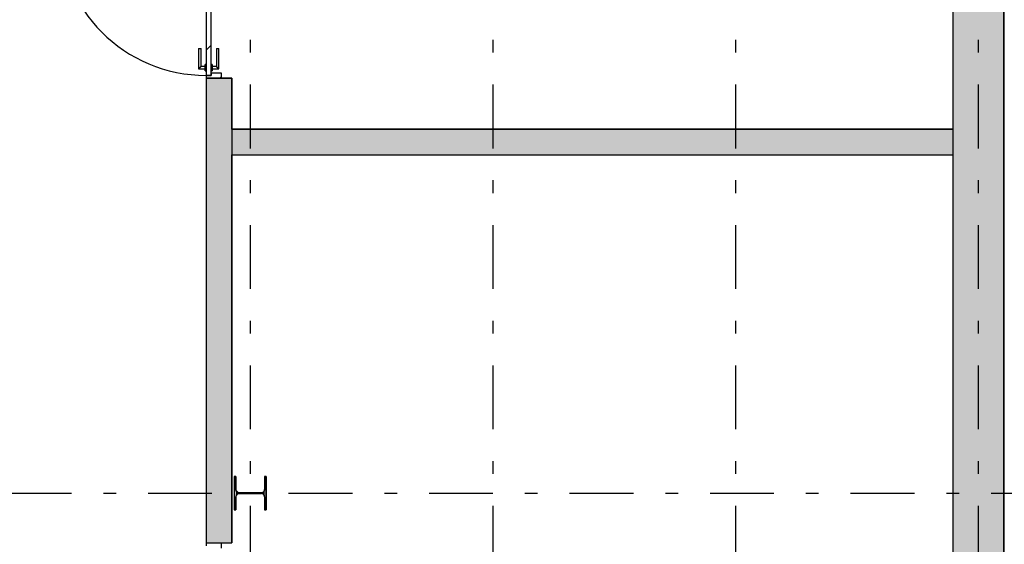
# Model space of a CAD drawing. Extents: x 2 to 87, y -108 to 11.
# Tile 180 of 256: x 14 to 22, y -34 to -30. Entities that reach past the tile are written whole.
import ezdxf

# ---------------------------------------------------------------- set-up
doc = ezdxf.new("R2010")
doc.units = 0
doc.header["$MEASUREMENT"] = 0
doc.linetypes.add('DASHDOT', pattern=[1, 0.5, -0.25, 0, -0.25])
for name, color, linetype in [('16', 7, 'CONTINUOUS'), ('2', 7, 'CONTINUOUS'), ('25', 7, 'CONTINUOUS'), ('30', 7, 'CONTINUOUS'), ('5', 7, 'CONTINUOUS'), ('6', 7, 'CONTINUOUS'), ('7', 7, 'CONTINUOUS'), ('8', 7, 'CONTINUOUS')]:
    doc.layers.add(name, color=color, linetype=linetype)

# ---------------------------------------------------------------- blocks, each defined once
blk = doc.blocks.new('*N193')
at = {"layer": '7', "color": 62, "linetype": 'Continuous'}
for p, q in [((-0.1125, 0.13), (-0.125, 0.13)), ((-0.125, 0.13), (-0.125, -0.13)), ((-0.1125, 0.13), (-0.1125, 0.0277)), ((0.125, 0.13), (0.1125, 0.13)), ((0.1125, 0.13), (0.1125, 0.0277)), ((0.125, 0.13), (0.125, -0.13)), ((-0.1093, 0.0157), (-0.1125, 0.0277)), ((-0.1005, 0.007), (-0.1093, 0.0157)), ((-0.0885, 0.0037), (-0.1005, 0.007)), ((0.0885, 0.0037), (-0.0885, 0.0037)), ((0.1005, 0.007), (0.0885, 0.0037)), ((0.1093, 0.0157), (0.1005, 0.007)), ((0.1125, 0.0277), (0.1093, 0.0157)), ((-0.1093, -0.0158), (-0.1125, -0.0278)), ((-0.1125, -0.0278), (-0.1125, -0.13)), ((-0.1005, -0.007), (-0.1093, -0.0158)), ((-0.0885, -0.0038), (-0.1005, -0.007)), ((0.0885, -0.0038), (-0.0885, -0.0038)), ((0.1005, -0.007), (0.0885, -0.0038)), ((0.1093, -0.0158), (0.1005, -0.007)), ((0.1125, -0.0278), (0.1093, -0.0158)), ((0.1125, -0.0278), (0.1125, -0.13)), ((-0.1125, -0.13), (-0.125, -0.13)), ((0.125, -0.13), (0.1125, -0.13))]:
    blk.add_line(p, q, dxfattribs=at)
for points in [[(-0.1125, 0.13), (-0.125, 0.13), (-0.125, -0.13)], [(-0.1125, 0.13), (-0.1125, -0.13), (-0.125, -0.13)], [(-0.125, 0.13), (-0.125, 0.13), (-0.125, -0.13)], [(-0.1125, 0.13), (-0.1125, 0.13), (-0.1125, 0.0277)], [(0.125, 0.13), (0.1125, 0.13), (0.1125, -0.13)], [(0.125, 0.13), (0.125, -0.13), (0.1125, -0.13)], [(0.1125, 0.13), (0.1125, 0.13), (0.1125, 0.0277)], [(0.125, 0.13), (0.125, 0.13), (0.125, -0.13)], [(-0.1093, 0.0157), (-0.1125, 0.0277), (-0.1125, -0.0278)], [(-0.1093, 0.0157), (-0.1093, -0.0158), (-0.1125, -0.0278)], [(-0.1005, 0.007), (-0.1093, 0.0157), (-0.1093, -0.0158)], [(-0.1005, 0.007), (-0.1005, -0.007), (-0.1093, -0.0158)], [(-0.0885, 0.0037), (-0.1005, 0.007), (-0.1005, -0.007)], [(-0.0885, 0.0037), (-0.0885, -0.0038), (-0.1005, -0.007)], [(0.0885, 0.0037), (-0.0885, 0.0037), (-0.0885, -0.0038)], [(0.0885, 0.0037), (0.0885, -0.0038), (-0.0885, -0.0038)], [(0.1005, 0.007), (0.0885, 0.0037), (0.0885, -0.0038)], [(0.1005, 0.007), (0.1005, -0.007), (0.0885, -0.0038)], [(0.1093, 0.0157), (0.1005, 0.007), (0.1005, -0.007)], [(0.1093, 0.0157), (0.1093, -0.0158), (0.1005, -0.007)], [(0.1125, 0.0277), (0.1093, 0.0157), (0.1093, -0.0158)], [(0.1125, 0.0277), (0.1125, -0.0278), (0.1093, -0.0158)], [(-0.1125, -0.0278), (-0.1125, -0.0278), (-0.1125, -0.13)], [(0.1125, -0.0278), (0.1125, -0.0278), (0.1125, -0.13)]]:
    blk.add_solid(points, dxfattribs=at)

msp = doc.modelspace()

# ---------------------------------------------------------------- linework, layer by layer
at = {"layer": '16', "color": 62, "linetype": 'Continuous'}
msp.add_arc((15.6821, -29.1795), 1.156, 180, 270, dxfattribs=at)
at = {"layer": '2', "color": 62, "linetype": 'Continuous'}
for p, q in [((21.9276, -38.2075), (21.9276, -21.1835)), ((21.5276, -22.1075), (21.5276, -38.2075))]:
    msp.add_line(p, q, dxfattribs=at)
at = {"layer": '25', "color": 62, "linetype": 'Continuous'}
for p, q in [((21.5276, -29.5815), (21.5276, -38.2075)), ((21.9276, -29.5815), (21.9276, -38.2075)), ((15.6821, -30.3575), (15.8821, -30.3575)), ((15.6821, -30.3575), (15.6821, -30.4157)), ((15.8821, -30.3575), (15.8821, -30.4157)), ((15.6821, -30.4157), (15.6821, -33.9972)), ((15.8821, -30.4157), (15.8821, -33.9972)), ((15.8821, -30.7575), (21.5276, -30.7575)), ((15.8821, -30.7575), (15.8821, -30.9575)), ((21.5276, -30.7575), (21.5276, -30.9575)), ((15.8821, -30.9575), (21.5276, -30.9575)), ((15.6821, -33.9972), (15.8821, -33.9972))]:
    msp.add_line(p, q, dxfattribs=at)
for points in [[(21.5276, -29.5815), (21.5276, -38.2075), (21.9276, -38.2075)], [(21.5276, -29.5815), (21.9276, -29.5815), (21.9276, -38.2075)], [(15.6821, -30.3575), (15.6821, -30.3575), (15.8821, -30.3575)], [(15.6821, -30.3575), (15.6821, -30.4157), (15.8821, -30.4157)], [(15.6821, -30.3575), (15.8821, -30.3575), (15.8821, -30.4157)], [(15.6821, -30.4157), (15.6821, -33.9972), (15.8821, -33.9972)], [(15.6821, -30.4157), (15.8821, -30.4157), (15.8821, -33.9972)], [(15.8821, -30.7575), (15.8821, -30.7575), (21.5276, -30.7575)], [(15.8821, -30.7575), (15.8821, -30.9575), (21.5276, -30.9575)], [(15.8821, -30.7575), (21.5276, -30.7575), (21.5276, -30.9575)], [(15.8821, -30.9575), (15.8821, -30.9575), (21.5276, -30.9575)], [(15.6821, -33.9972), (15.6821, -33.9972), (15.8821, -33.9972)]]:
    msp.add_solid(points, dxfattribs=at)
at = {"layer": '30', "color": 62, "linetype": 'Continuous'}
for p, q in [((15.7221, -30.3355), (15.6821, -30.3355)), ((15.6821, -30.3355), (15.6821, -30.3575)), ((15.8021, -30.3175), (15.7221, -30.3175)), ((15.7221, -30.3175), (15.7221, -30.3355)), ((15.8021, -30.3575), (15.8021, -30.3175)), ((15.6821, -33.9972), (15.6821, -34.0192)), ((15.8021, -34.0372), (15.8021, -33.9972))]:
    msp.add_line(p, q, dxfattribs=at)
at = {"layer": '5', "color": 7, "linetype": 'DASHDOT'}
for p, q in [((16.0276, -7.3075), (16.0276, -96.5075)), ((17.9276, -7.3075), (17.9276, -96.5075)), ((19.8276, -7.3075), (19.8276, -96.5075)), ((21.7276, -7.3075), (21.7276, -96.5075)), ((7.5276, -33.6075), (52.6276, -33.6075))]:
    msp.add_line(p, q, dxfattribs=at)
at = {"layer": '6', "color": 62, "linetype": 'Continuous'}
for p, q in [((15.6821, -30.3575), (15.6821, -33.9972)), ((15.8821, -30.3575), (15.6821, -30.3575)), ((15.8821, -30.7575), (15.8821, -30.3575)), ((21.5276, -30.7575), (15.8821, -30.7575)), ((15.8821, -30.9575), (21.5276, -30.9575)), ((15.8821, -33.9972), (15.8821, -30.9575)), ((15.6821, -33.9972), (15.8821, -33.9972))]:
    msp.add_line(p, q, dxfattribs=at)
at = {"layer": '7', "color": 62, "linetype": 'Continuous'}
for p, q in [((15.9151, -33.4775), (15.9026, -33.4775)), ((15.9026, -33.4775), (15.9026, -33.7375)), ((15.9151, -33.5798), (15.9151, -33.4775)), ((16.1526, -33.4775), (16.1401, -33.4775)), ((16.1401, -33.4775), (16.1401, -33.5798)), ((16.1526, -33.7375), (16.1526, -33.4775)), ((16.1161, -33.6038), (15.9391, -33.6038)), ((15.9391, -33.6113), (16.1161, -33.6113)), ((15.9151, -33.7375), (15.9151, -33.6353)), ((16.1401, -33.6353), (16.1401, -33.7375)), ((15.9026, -33.7375), (15.9151, -33.7375)), ((16.1401, -33.7375), (16.1526, -33.7375))]:
    msp.add_line(p, q, dxfattribs=at)
for centre, start, end in [((15.9391, -33.5798), 180, 270), ((15.9391, -33.6353), 90, 180), ((16.1161, -33.5798), 270, 360), ((16.1161, -33.6353), 360, 90)]:
    msp.add_arc(centre, 0.024, start, end, dxfattribs=at)
at = {"layer": '8', "color": 62, "linetype": 'Continuous'}
for p, q in [((15.6821, -29.1795), (15.6821, -30.3355)), ((15.7221, -30.3355), (15.7221, -29.1795)), ((15.6221, -30.1255), (15.6221, -30.2855)), ((15.6221, -30.1255), (15.6421, -30.1255)), ((15.6421, -30.2655), (15.6421, -30.1255)), ((15.6821, -30.1385), (15.7221, -30.0985)), ((15.7621, -30.1255), (15.7621, -30.2655)), ((15.7621, -30.1255), (15.7821, -30.1255)), ((15.7821, -30.2855), (15.7821, -30.1255)), ((15.6221, -30.2855), (15.6741, -30.2855)), ((15.6741, -30.2655), (15.6421, -30.2655)), ((15.6821, -30.2505), (15.6741, -30.2505)), ((15.6741, -30.3005), (15.6741, -30.2505)), ((15.7301, -30.2505), (15.7221, -30.2505)), ((15.7301, -30.2505), (15.7301, -30.3005)), ((15.7621, -30.2655), (15.7301, -30.2655)), ((15.7301, -30.2855), (15.7821, -30.2855)), ((15.6741, -30.3005), (15.6821, -30.3005)), ((15.6821, -30.3355), (15.7221, -30.3355)), ((15.7221, -30.3005), (15.7301, -30.3005)), ((15.7884, -30.3575), (15.8021, -30.3438))]:
    msp.add_line(p, q, dxfattribs=at)
for points in [[(15.6421, -30.2655), (15.642, -30.2655), (15.642, -30.2656), (15.642, -30.2656), (15.642, -30.2656), (15.642, -30.2656), (15.642, -30.2656), (15.642, -30.2656), (15.642, -30.2656), (15.642, -30.2656), (15.642, -30.2656), (15.642, -30.2656), (15.642, -30.2656), (15.642, -30.2656), (15.642, -30.2656), (15.642, -30.2656), (15.642, -30.2656), (15.642, -30.2656), (15.642, -30.2656), (15.642, -30.2656), (15.642, -30.2656), (15.642, -30.2656), (15.642, -30.2656), (15.642, -30.2656), (15.642, -30.2656), (15.642, -30.2656), (15.642, -30.2656), (15.642, -30.2656), (15.642, -30.2656), (15.6419, -30.2657), (15.6419, -30.2657), (15.6419, -30.2657), (15.6419, -30.2657), (15.6419, -30.2657), (15.6419, -30.2657), (15.6419, -30.2657), (15.6419, -30.2657), (15.6419, -30.2657), (15.6419, -30.2657), (15.6419, -30.2657), (15.6419, -30.2657), (15.6419, -30.2657), (15.6419, -30.2657), (15.6419, -30.2657), (15.6419, -30.2657), (15.6419, -30.2657), (15.6419, -30.2657), (15.6418, -30.2657), (15.6418, -30.2658), (15.6418, -30.2658), (15.6418, -30.2658), (15.6418, -30.2658), (15.6418, -30.2658), (15.6418, -30.2658), (15.6418, -30.2658), (15.6418, -30.2658), (15.6418, -30.2658), (15.6418, -30.2658), (15.6418, -30.2658), (15.6418, -30.2658), (15.6418, -30.2658), (15.6418, -30.2658), (15.6418, -30.2658), (15.6417, -30.2659), (15.6416, -30.266), (15.6416, -30.266), (15.6416, -30.266), (15.6416, -30.266), (15.6416, -30.266), (15.6416, -30.266), (15.6416, -30.266), (15.6416, -30.266), (15.6416, -30.266), (15.6416, -30.266), (15.6416, -30.266), (15.6415, -30.266), (15.6415, -30.2661), (15.6415, -30.2661), (15.6415, -30.2661), (15.6415, -30.2661), (15.6415, -30.2661), (15.6415, -30.2661), (15.6415, -30.2661), (15.6415, -30.2661), (15.6415, -30.2661), (15.6415, -30.2661), (15.6414, -30.2662), (15.6414, -30.2662), (15.6414, -30.2662), (15.6414, -30.2662), (15.6414, -30.2662), (15.6414, -30.2662), (15.6414, -30.2662), (15.6414, -30.2662), (15.6414, -30.2662), (15.6414, -30.2662), (15.6413, -30.2663), (15.6413, -30.2663), (15.6413, -30.2663), (15.6413, -30.2663), (15.6413, -30.2663), (15.6413, -30.2663), (15.6413, -30.2663), (15.6413, -30.2663), (15.6413, -30.2663), (15.6413, -30.2663), (15.6412, -30.2664), (15.6412, -30.2664), (15.6412, -30.2664), (15.6412, -30.2664), (15.6412, -30.2664), (15.6412, -30.2664), (15.6412, -30.2664), (15.6412, -30.2664), (15.6411, -30.2664), (15.6411, -30.2665), (15.6411, -30.2665), (15.6411, -30.2665), (15.6411, -30.2665), (15.6411, -30.2665), (15.6411, -30.2665), (15.6411, -30.2665), (15.6411, -30.2665), (15.641, -30.2666), (15.641, -30.2666), (15.641, -30.2666), (15.641, -30.2666), (15.641, -30.2666), (15.641, -30.2666), (15.641, -30.2666), (15.641, -30.2666), (15.6409, -30.2667), (15.6409, -30.2667), (15.6409, -30.2667), (15.6409, -30.2667), (15.6409, -30.2667), (15.6409, -30.2667), (15.6409, -30.2667), (15.6409, -30.2667), (15.6408, -30.2668), (15.6408, -30.2668), (15.6408, -30.2668), (15.6408, -30.2668), (15.6408, -30.2668), (15.6408, -30.2668), (15.6408, -30.2668), (15.6407, -30.2669), (15.6407, -30.2669), (15.6407, -30.2669), (15.6407, -30.2669), (15.6407, -30.2669), (15.6407, -30.2669), (15.6407, -30.2669), (15.6406, -30.267), (15.6405, -30.2671), (15.6405, -30.2671), (15.6405, -30.2671), (15.6405, -30.2671), (15.6405, -30.2671), (15.6405, -30.2671), (15.6405, -30.2671), (15.6404, -30.2672), (15.6404, -30.2672), (15.6404, -30.2672), (15.6404, -30.2672), (15.6404, -30.2672), (15.6404, -30.2672), (15.6404, -30.2672), (15.6403, -30.2673), (15.6403, -30.2673), (15.6403, -30.2673), (15.6403, -30.2673), (15.6403, -30.2673), (15.6403, -30.2673), (15.6402, -30.2674), (15.6402, -30.2674), (15.6402, -30.2674), (15.6402, -30.2674), (15.6402, -30.2674), (15.6402, -30.2674), (15.6401, -30.2675), (15.6401, -30.2675), (15.6401, -30.2675), (15.6401, -30.2675), (15.6401, -30.2675), (15.6401, -30.2675), (15.64, -30.2676), (15.64, -30.2676), (15.64, -30.2676), (15.64, -30.2676), (15.64, -30.2676), (15.64, -30.2676), (15.6399, -30.2677), (15.6399, -30.2677), (15.6399, -30.2677), (15.6399, -30.2677), (15.6399, -30.2677), (15.6399, -30.2677), (15.6398, -30.2678), (15.6398, -30.2678), (15.6398, -30.2678), (15.6398, -30.2678), (15.6398, -30.2678), (15.6398, -30.2678), (15.6397, -30.2679), (15.6397, -30.2679), (15.6397, -30.2679), (15.6397, -30.2679), (15.6397, -30.2679), (15.6396, -30.2679), (15.6396, -30.268), (15.6396, -30.268), (15.6396, -30.268), (15.6396, -30.268), (15.6396, -30.268), (15.6395, -30.2681), (15.6395, -30.2681), (15.6395, -30.2681), (15.6395, -30.2681), (15.6395, -30.2681), (15.6394, -30.2681), (15.6394, -30.2682), (15.6394, -30.2682), (15.6394, -30.2682), (15.6394, -30.2682), (15.6394, -30.2682), (15.6393, -30.2683), (15.6393, -30.2683), (15.6393, -30.2683), (15.6393, -30.2683), (15.6393, -30.2683), (15.6392, -30.2684), (15.6392, -30.2684), (15.6392, -30.2684), (15.6392, -30.2684), (15.6392, -30.2684), (15.6391, -30.2685), (15.6391, -30.2685), (15.6391, -30.2685), (15.6391, -30.2685), (15.6391, -30.2685), (15.639, -30.2686), (15.639, -30.2686), (15.639, -30.2686), (15.639, -30.2686), (15.639, -30.2686), (15.639, -30.2686), (15.6389, -30.2687), (15.6388, -30.2688), (15.6388, -30.2688), (15.6388, -30.2688), (15.6388, -30.2688), (15.6387, -30.2689), (15.6387, -30.2689), (15.6387, -30.2689), (15.6387, -30.2689), (15.6387, -30.2689), (15.6386, -30.269), (15.6386, -30.269), (15.6386, -30.269), (15.6386, -30.269), (15.6386, -30.269), (15.6385, -30.2691), (15.6385, -30.2691), (15.6385, -30.2691), (15.6385, -30.2691), (15.6385, -30.2691), (15.6384, -30.2692), (15.6384, -30.2692), (15.6384, -30.2692), (15.6384, -30.2692), (15.6384, -30.2692), (15.6383, -30.2693), (15.6383, -30.2693), (15.6383, -30.2693), (15.6383, -30.2693), (15.6382, -30.2694), (15.6382, -30.2694), (15.6382, -30.2694), (15.6382, -30.2694), (15.6382, -30.2694), (15.6381, -30.2695), (15.6381, -30.2695), (15.6381, -30.2695), (15.6381, -30.2695), (15.638, -30.2695), (15.638, -30.2696), (15.638, -30.2696), (15.638, -30.2696), (15.638, -30.2696), (15.6379, -30.2697), (15.6379, -30.2697), (15.6379, -30.2697), (15.6379, -30.2697), (15.6378, -30.2697), (15.6378, -30.2698), (15.6378, -30.2698), (15.6378, -30.2698), (15.6378, -30.2698), (15.6377, -30.2699), (15.6377, -30.2699), (15.6377, -30.2699), (15.6377, -30.2699), (15.6376, -30.27), (15.6376, -30.27), (15.6376, -30.27), (15.6376, -30.27), (15.6376, -30.27), (15.6375, -30.2701), (15.6375, -30.2701), (15.6375, -30.2701), (15.6375, -30.2701), (15.6374, -30.2702), (15.6374, -30.2702), (15.6374, -30.2702), (15.6374, -30.2702), (15.6373, -30.2702), (15.6373, -30.2703), (15.6373, -30.2703), (15.6373, -30.2703), (15.6373, -30.2703), (15.6372, -30.2704), (15.6372, -30.2704), (15.6372, -30.2704), (15.6372, -30.2704), (15.6371, -30.2705), (15.6371, -30.2705), (15.6371, -30.2705), (15.6371, -30.2705), (15.637, -30.2706), (15.637, -30.2706), (15.637, -30.2706), (15.637, -30.2706), (15.6369, -30.2706), (15.6369, -30.2707), (15.6369, -30.2707), (15.6369, -30.2707), (15.6369, -30.2707), (15.6368, -30.2708), (15.6368, -30.2708), (15.6368, -30.2708), (15.6368, -30.2708), (15.6367, -30.2709), (15.6366, -30.271), (15.6366, -30.271), (15.6366, -30.271), (15.6366, -30.271), (15.6365, -30.2711), (15.6365, -30.2711), (15.6365, -30.2711), (15.6365, -30.2711), (15.6364, -30.2712), (15.6364, -30.2712), (15.6364, -30.2712), (15.6364, -30.2712), (15.6363, -30.2713), (15.6363, -30.2713), (15.6363, -30.2713), (15.6363, -30.2713), (15.6362, -30.2714), (15.6362, -30.2714), (15.6362, -30.2714), (15.6362, -30.2714), (15.6361, -30.2715), (15.6361, -30.2715), (15.6361, -30.2715), (15.6361, -30.2715), (15.636, -30.2716), (15.636, -30.2716), (15.636, -30.2716), (15.636, -30.2716), (15.6359, -30.2717), (15.6359, -30.2717), (15.6359, -30.2717), (15.6359, -30.2717), (15.6358, -30.2718), (15.6358, -30.2718), (15.6358, -30.2718), (15.6358, -30.2718), (15.6357, -30.2719), (15.6357, -30.2719), (15.6357, -30.2719), (15.6357, -30.2719), (15.6356, -30.272), (15.6356, -30.272), (15.6356, -30.272), (15.6356, -30.272), (15.6355, -30.2721), (15.6355, -30.2721), (15.6355, -30.2721), (15.6355, -30.2721), (15.6354, -30.2722), (15.6354, -30.2722), (15.6354, -30.2722), (15.6354, -30.2722), (15.6353, -30.2723), (15.6353, -30.2723), (15.6353, -30.2723), (15.6352, -30.2723), (15.6352, -30.2724), (15.6352, -30.2724), (15.6352, -30.2724), (15.6351, -30.2725), (15.6351, -30.2725), (15.6351, -30.2725), (15.6351, -30.2725), (15.635, -30.2726), (15.635, -30.2726), (15.635, -30.2726), (15.635, -30.2726), (15.6349, -30.2727), (15.6349, -30.2727), (15.6349, -30.2727), (15.6349, -30.2727), (15.6348, -30.2728), (15.6348, -30.2728), (15.6348, -30.2728), (15.6348, -30.2728), (15.6347, -30.2729), (15.6347, -30.2729), (15.6347, -30.2729), (15.6347, -30.2729), (15.6346, -30.273), (15.6346, -30.273), (15.6346, -30.273), (15.6345, -30.2731), (15.6345, -30.2731), (15.6345, -30.2731), (15.6345, -30.2731), (15.6344, -30.2732), (15.6344, -30.2732), (15.6344, -30.2732), (15.6344, -30.2732), (15.6343, -30.2733), (15.6343, -30.2733), (15.6343, -30.2733), (15.6343, -30.2733), (15.6342, -30.2734), (15.6342, -30.2734), (15.6342, -30.2734), (15.6341, -30.2735), (15.634, -30.2736), (15.634, -30.2736), (15.634, -30.2736), (15.634, -30.2736), (15.6339, -30.2737), (15.6339, -30.2737), (15.6339, -30.2737), (15.6339, -30.2737), (15.6338, -30.2738), (15.6338, -30.2738), (15.6338, -30.2738), (15.6337, -30.2739), (15.6337, -30.2739), (15.6337, -30.2739), (15.6337, -30.2739), (15.6336, -30.274), (15.6336, -30.274), (15.6336, -30.274), (15.6336, -30.274), (15.6335, -30.2741), (15.6335, -30.2741), (15.6335, -30.2741), (15.6334, -30.2742), (15.6334, -30.2742), (15.6334, -30.2742), (15.6334, -30.2742), (15.6333, -30.2743), (15.6333, -30.2743), (15.6333, -30.2743), (15.6333, -30.2743), (15.6332, -30.2744), (15.6332, -30.2744), (15.6332, -30.2744), (15.6331, -30.2745), (15.6331, -30.2745), (15.6331, -30.2745), (15.6331, -30.2745), (15.633, -30.2746), (15.633, -30.2746), (15.633, -30.2746), (15.633, -30.2746), (15.6329, -30.2747), (15.6329, -30.2747), (15.6329, -30.2747), (15.6328, -30.2747), (15.6328, -30.2748), (15.6328, -30.2748), (15.6328, -30.2748), (15.6327, -30.2749), (15.6327, -30.2749), (15.6327, -30.2749), (15.6327, -30.2749), (15.6326, -30.275), (15.6326, -30.275), (15.6326, -30.275), (15.6325, -30.275), (15.6325, -30.2751), (15.6325, -30.2751), (15.6325, -30.2751), (15.6324, -30.2752), (15.6324, -30.2752), (15.6324, -30.2752), (15.6324, -30.2752), (15.6323, -30.2753), (15.6323, -30.2753), (15.6323, -30.2753), (15.6322, -30.2753), (15.6322, -30.2754), (15.6322, -30.2754), (15.6322, -30.2754), (15.6321, -30.2755), (15.6321, -30.2755), (15.6321, -30.2755), (15.6321, -30.2755), (15.632, -30.2756), (15.632, -30.2756), (15.632, -30.2756), (15.632, -30.2756), (15.6319, -30.2757), (15.6319, -30.2757), (15.6319, -30.2757), (15.6318, -30.2758), (15.6318, -30.2758), (15.6318, -30.2758), (15.6318, -30.2758), (15.6317, -30.2759), (15.6317, -30.2759), (15.6317, -30.2759), (15.6317, -30.2759), (15.6316, -30.276), (15.6316, -30.276), (15.6316, -30.276), (15.6315, -30.2761), (15.6315, -30.2761), (15.6315, -30.2761), (15.6315, -30.2761), (15.6314, -30.2762), (15.6313, -30.2763), (15.6313, -30.2763), (15.6313, -30.2763), (15.6312, -30.2764), (15.6312, -30.2764), (15.6312, -30.2764), (15.6312, -30.2764), (15.6311, -30.2765), (15.6311, -30.2765), (15.6311, -30.2765), (15.6311, -30.2765), (15.631, -30.2766), (15.631, -30.2766), (15.631, -30.2766), (15.6309, -30.2767), (15.6309, -30.2767), (15.6309, -30.2767), (15.6309, -30.2767), (15.6308, -30.2768), (15.6308, -30.2768), (15.6308, -30.2768), (15.6308, -30.2768), (15.6307, -30.2769), (15.6307, -30.2769), (15.6307, -30.2769), (15.6306, -30.277), (15.6306, -30.277), (15.6306, -30.277), (15.6306, -30.277), (15.6305, -30.2771), (15.6305, -30.2771), (15.6305, -30.2771), (15.6305, -30.2771), (15.6304, -30.2772), (15.6304, -30.2772), (15.6304, -30.2772), (15.6303, -30.2773), (15.6303, -30.2773), (15.6303, -30.2773), (15.6303, -30.2773), (15.6302, -30.2774), (15.6302, -30.2774), (15.6302, -30.2774), (15.6302, -30.2774), (15.6301, -30.2775), (15.6301, -30.2775), (15.6301, -30.2775), (15.6301, -30.2775), (15.63, -30.2776), (15.63, -30.2776), (15.63, -30.2776), (15.6299, -30.2777), (15.6299, -30.2777), (15.6299, -30.2777), (15.6299, -30.2777), (15.6298, -30.2778), (15.6298, -30.2778), (15.6298, -30.2778), (15.6298, -30.2778), (15.6297, -30.2779), (15.6297, -30.2779), (15.6297, -30.2779), (15.6297, -30.2779), (15.6296, -30.278), (15.6296, -30.278), (15.6296, -30.278), (15.6295, -30.2781), (15.6295, -30.2781), (15.6295, -30.2781), (15.6295, -30.2781), (15.6294, -30.2782), (15.6294, -30.2782), (15.6294, -30.2782), (15.6294, -30.2782), (15.6293, -30.2783), (15.6293, -30.2783), (15.6293, -30.2783), (15.6293, -30.2783), (15.6292, -30.2784), (15.6292, -30.2784), (15.6292, -30.2784), (15.6292, -30.2784), (15.6291, -30.2785), (15.6291, -30.2785), (15.6291, -30.2785), (15.6291, -30.2785), (15.629, -30.2786), (15.629, -30.2786), (15.629, -30.2786), (15.6289, -30.2787), (15.6289, -30.2787), (15.6289, -30.2787), (15.6289, -30.2787), (15.6288, -30.2788), (15.6287, -30.2789), (15.6287, -30.2789), (15.6287, -30.2789), (15.6287, -30.2789), (15.6286, -30.279), (15.6286, -30.279), (15.6286, -30.279), (15.6286, -30.279), (15.6285, -30.2791), (15.6285, -30.2791), (15.6285, -30.2791), (15.6285, -30.2791), (15.6284, -30.2792), (15.6284, -30.2792), (15.6284, -30.2792), (15.6284, -30.2792), (15.6283, -30.2793), (15.6283, -30.2793), (15.6283, -30.2793), (15.6283, -30.2793), (15.6282, -30.2794), (15.6282, -30.2794), (15.6282, -30.2794), (15.6282, -30.2794), (15.6281, -30.2795), (15.6281, -30.2795), (15.6281, -30.2795), (15.6281, -30.2795), (15.628, -30.2796), (15.628, -30.2796), (15.628, -30.2796), (15.628, -30.2796), (15.6279, -30.2797), (15.6279, -30.2797), (15.6279, -30.2797), (15.6279, -30.2797), (15.6278, -30.2798), (15.6278, -30.2798), (15.6278, -30.2798), (15.6278, -30.2798), (15.6277, -30.2799), (15.6277, -30.2799), (15.6277, -30.2799), (15.6277, -30.2799), (15.6276, -30.28), (15.6276, -30.28), (15.6276, -30.28), (15.6276, -30.28), (15.6275, -30.2801), (15.6275, -30.2801), (15.6275, -30.2801), (15.6275, -30.2801), (15.6274, -30.2802), (15.6274, -30.2802), (15.6274, -30.2802), (15.6274, -30.2802), (15.6273, -30.2803), (15.6273, -30.2803), (15.6273, -30.2803), (15.6273, -30.2803), (15.6272, -30.2803), (15.6272, -30.2804), (15.6272, -30.2804), (15.6272, -30.2804), (15.6272, -30.2804), (15.6271, -30.2805), (15.6271, -30.2805), (15.6271, -30.2805), (15.6271, -30.2805), (15.627, -30.2806), (15.627, -30.2806), (15.627, -30.2806), (15.627, -30.2806), (15.6269, -30.2807), (15.6269, -30.2807), (15.6269, -30.2807), (15.6269, -30.2807), (15.6269, -30.2807), (15.6268, -30.2808), (15.6268, -30.2808), (15.6268, -30.2808), (15.6268, -30.2808), (15.6267, -30.2809), (15.6267, -30.2809), (15.6267, -30.2809), (15.6267, -30.2809), (15.6266, -30.281), (15.6266, -30.281), (15.6266, -30.281), (15.6266, -30.281), (15.6266, -30.281), (15.6265, -30.2811), (15.6265, -30.2811), (15.6265, -30.2811), (15.6265, -30.2811), (15.6264, -30.2812), (15.6264, -30.2812), (15.6264, -30.2812), (15.6264, -30.2812), (15.6264, -30.2813), (15.6263, -30.2813), (15.6263, -30.2813), (15.6263, -30.2813), (15.6263, -30.2813), (15.6262, -30.2814), (15.6262, -30.2814), (15.6262, -30.2814), (15.6262, -30.2814), (15.6262, -30.2814), (15.6261, -30.2815), (15.6261, -30.2815), (15.6261, -30.2815), (15.6261, -30.2815), (15.626, -30.2816), (15.626, -30.2816), (15.626, -30.2816), (15.626, -30.2816), (15.626, -30.2816), (15.6259, -30.2817), (15.6259, -30.2817), (15.6259, -30.2817), (15.6259, -30.2817), (15.6258, -30.2818), (15.6258, -30.2818), (15.6258, -30.2818), (15.6258, -30.2818), (15.6258, -30.2818), (15.6257, -30.2819), (15.6257, -30.2819), (15.6257, -30.2819), (15.6257, -30.2819), (15.6257, -30.2819), (15.6256, -30.282), (15.6256, -30.282), (15.6256, -30.282), (15.6256, -30.282), (15.6256, -30.282), (15.6255, -30.2821), (15.6255, -30.2821), (15.6255, -30.2821), (15.6255, -30.2821), (15.6254, -30.2821), (15.6254, -30.2822), (15.6254, -30.2822), (15.6254, -30.2822), (15.6254, -30.2822), (15.6253, -30.2823), (15.6253, -30.2823), (15.6253, -30.2823), (15.6253, -30.2823), (15.6253, -30.2823), (15.6252, -30.2824), (15.6252, -30.2824), (15.6252, -30.2824), (15.6252, -30.2824), (15.6252, -30.2824), (15.6251, -30.2824), (15.6251, -30.2825), (15.6251, -30.2825), (15.6251, -30.2825), (15.6251, -30.2825), (15.6251, -30.2825), (15.625, -30.2826), (15.625, -30.2826), (15.625, -30.2826), (15.625, -30.2826), (15.625, -30.2826), (15.6249, -30.2827), (15.6249, -30.2827), (15.6249, -30.2827), (15.6249, -30.2827), (15.6249, -30.2827), (15.6248, -30.2828), (15.6248, -30.2828), (15.6248, -30.2828), (15.6248, -30.2828), (15.6248, -30.2828), (15.6248, -30.2828), (15.6247, -30.2829), (15.6247, -30.2829), (15.6247, -30.2829), (15.6247, -30.2829), (15.6247, -30.2829), (15.6246, -30.283), (15.6246, -30.283), (15.6246, -30.283), (15.6246, -30.283), (15.6246, -30.283), (15.6246, -30.283), (15.6245, -30.2831), (15.6245, -30.2831), (15.6245, -30.2831), (15.6245, -30.2831), (15.6245, -30.2831), (15.6244, -30.2832), (15.6243, -30.2833), (15.6243, -30.2833), (15.6243, -30.2833), (15.6243, -30.2833), (15.6243, -30.2833), (15.6243, -30.2833), (15.6242, -30.2834), (15.6242, -30.2834), (15.6242, -30.2834), (15.6242, -30.2834), (15.6242, -30.2834), (15.6242, -30.2834), (15.6241, -30.2835), (15.6241, -30.2835), (15.6241, -30.2835), (15.6241, -30.2835), (15.6241, -30.2835), (15.6241, -30.2835), (15.624, -30.2836), (15.624, -30.2836), (15.624, -30.2836), (15.624, -30.2836), (15.624, -30.2836), (15.624, -30.2836), (15.6239, -30.2837), (15.6239, -30.2837), (15.6239, -30.2837), (15.6239, -30.2837), (15.6239, -30.2837), (15.6239, -30.2837), (15.6238, -30.2838), (15.6238, -30.2838), (15.6238, -30.2838), (15.6238, -30.2838), (15.6238, -30.2838), (15.6238, -30.2838), (15.6238, -30.2838), (15.6237, -30.2839), (15.6237, -30.2839), (15.6237, -30.2839), (15.6237, -30.2839), (15.6237, -30.2839), (15.6237, -30.2839), (15.6237, -30.2839), (15.6236, -30.284), (15.6236, -30.284), (15.6236, -30.284), (15.6236, -30.284), (15.6236, -30.284), (15.6236, -30.284), (15.6236, -30.284), (15.6235, -30.2841), (15.6235, -30.2841), (15.6235, -30.2841), (15.6235, -30.2841), (15.6235, -30.2841), (15.6235, -30.2841), (15.6235, -30.2841), (15.6234, -30.2842), (15.6234, -30.2842), (15.6234, -30.2842), (15.6234, -30.2842), (15.6234, -30.2842), (15.6234, -30.2842), (15.6234, -30.2842), (15.6233, -30.2843), (15.6233, -30.2843), (15.6233, -30.2843), (15.6233, -30.2843), (15.6233, -30.2843), (15.6233, -30.2843), (15.6233, -30.2843), (15.6233, -30.2843), (15.6232, -30.2844), (15.6232, -30.2844), (15.6232, -30.2844), (15.6232, -30.2844), (15.6232, -30.2844), (15.6232, -30.2844), (15.6232, -30.2844), (15.6232, -30.2844), (15.6231, -30.2845), (15.6231, -30.2845), (15.6231, -30.2845), (15.6231, -30.2845), (15.6231, -30.2845), (15.6231, -30.2845), (15.6231, -30.2845), (15.6231, -30.2845), (15.6231, -30.2845), (15.623, -30.2846), (15.623, -30.2846), (15.623, -30.2846), (15.623, -30.2846), (15.623, -30.2846), (15.623, -30.2846), (15.623, -30.2846), (15.623, -30.2846), (15.6229, -30.2847), (15.6228, -30.2848), (15.6228, -30.2848), (15.6228, -30.2848), (15.6228, -30.2848), (15.6228, -30.2848), (15.6228, -30.2848), (15.6228, -30.2848), (15.6228, -30.2848), (15.6228, -30.2848), (15.6228, -30.2848), (15.6227, -30.2849), (15.6227, -30.2849), (15.6227, -30.2849), (15.6227, -30.2849), (15.6227, -30.2849), (15.6227, -30.2849), (15.6227, -30.2849), (15.6227, -30.2849), (15.6227, -30.2849), (15.6227, -30.2849), (15.6226, -30.285), (15.6226, -30.285), (15.6226, -30.285), (15.6226, -30.285), (15.6226, -30.285), (15.6226, -30.285), (15.6226, -30.285), (15.6226, -30.285), (15.6226, -30.285), (15.6226, -30.285), (15.6226, -30.285), (15.6226, -30.285), (15.6225, -30.2851), (15.6225, -30.2851), (15.6225, -30.2851), (15.6225, -30.2851), (15.6225, -30.2851), (15.6225, -30.2851), (15.6225, -30.2851), (15.6225, -30.2851), (15.6225, -30.2851), (15.6225, -30.2851), (15.6225, -30.2851), (15.6225, -30.2851), (15.6225, -30.2851), (15.6224, -30.2852), (15.6224, -30.2852), (15.6224, -30.2852), (15.6224, -30.2852), (15.6224, -30.2852), (15.6224, -30.2852), (15.6224, -30.2852), (15.6224, -30.2852), (15.6224, -30.2852), (15.6224, -30.2852), (15.6224, -30.2852), (15.6224, -30.2852), (15.6224, -30.2852), (15.6224, -30.2852), (15.6224, -30.2852), (15.6223, -30.2853), (15.6223, -30.2853), (15.6223, -30.2853), (15.6223, -30.2853), (15.6223, -30.2853), (15.6223, -30.2853), (15.6223, -30.2853), (15.6223, -30.2853), (15.6223, -30.2853), (15.6223, -30.2853), (15.6223, -30.2853), (15.6223, -30.2853), (15.6223, -30.2853), (15.6223, -30.2853), (15.6223, -30.2853), (15.6223, -30.2853), (15.6223, -30.2853), (15.6223, -30.2853), (15.6223, -30.2853), (15.6222, -30.2854), (15.6221, -30.2855)], [(15.7821, -30.2855), (15.782, -30.2855), (15.782, -30.2854), (15.782, -30.2854), (15.782, -30.2854), (15.782, -30.2854), (15.782, -30.2854), (15.782, -30.2854), (15.782, -30.2854), (15.782, -30.2854), (15.782, -30.2854), (15.782, -30.2854), (15.782, -30.2854), (15.782, -30.2854), (15.782, -30.2854), (15.782, -30.2854), (15.782, -30.2854), (15.782, -30.2854), (15.782, -30.2854), (15.782, -30.2854), (15.782, -30.2854), (15.782, -30.2854), (15.782, -30.2854), (15.782, -30.2854), (15.782, -30.2854), (15.782, -30.2854), (15.782, -30.2854), (15.782, -30.2854), (15.782, -30.2854), (15.7819, -30.2853), (15.7819, -30.2853), (15.7819, -30.2853), (15.7819, -30.2853), (15.7819, -30.2853), (15.7819, -30.2853), (15.7819, -30.2853), (15.7819, -30.2853), (15.7819, -30.2853), (15.7819, -30.2853), (15.7819, -30.2853), (15.7819, -30.2853), (15.7819, -30.2853), (15.7819, -30.2853), (15.7819, -30.2853), (15.7819, -30.2853), (15.7819, -30.2853), (15.7819, -30.2853), (15.7819, -30.2853), (15.7818, -30.2852), (15.7818, -30.2852), (15.7818, -30.2852), (15.7818, -30.2852), (15.7818, -30.2852), (15.7818, -30.2852), (15.7818, -30.2852), (15.7818, -30.2852), (15.7818, -30.2852), (15.7818, -30.2852), (15.7818, -30.2852), (15.7818, -30.2852), (15.7818, -30.2852), (15.7818, -30.2852), (15.7818, -30.2852), (15.7817, -30.2851), (15.7816, -30.285), (15.7816, -30.285), (15.7816, -30.285), (15.7816, -30.285), (15.7816, -30.285), (15.7816, -30.285), (15.7816, -30.285), (15.7816, -30.285), (15.7816, -30.285), (15.7816, -30.285), (15.7816, -30.285), (15.7816, -30.285), (15.7815, -30.2849), (15.7815, -30.2849), (15.7815, -30.2849), (15.7815, -30.2849), (15.7815, -30.2849), (15.7815, -30.2849), (15.7815, -30.2849), (15.7815, -30.2849), (15.7815, -30.2849), (15.7815, -30.2849), (15.7814, -30.2848), (15.7814, -30.2848), (15.7814, -30.2848), (15.7814, -30.2848), (15.7814, -30.2848), (15.7814, -30.2848), (15.7814, -30.2848), (15.7814, -30.2848), (15.7814, -30.2848), (15.7814, -30.2848), (15.7813, -30.2847), (15.7813, -30.2847), (15.7813, -30.2847), (15.7813, -30.2847), (15.7813, -30.2847), (15.7813, -30.2847), (15.7813, -30.2847), (15.7813, -30.2847), (15.7813, -30.2847), (15.7813, -30.2847), (15.7812, -30.2846), (15.7812, -30.2846), (15.7812, -30.2846), (15.7812, -30.2846), (15.7812, -30.2846), (15.7812, -30.2846), (15.7812, -30.2846), (15.7812, -30.2846), (15.7811, -30.2845), (15.7811, -30.2845), (15.7811, -30.2845), (15.7811, -30.2845), (15.7811, -30.2845), (15.7811, -30.2845), (15.7811, -30.2845), (15.7811, -30.2845), (15.7811, -30.2845), (15.781, -30.2844), (15.781, -30.2844), (15.781, -30.2844), (15.781, -30.2844), (15.781, -30.2844), (15.781, -30.2844), (15.781, -30.2844), (15.781, -30.2844), (15.7809, -30.2843), (15.7809, -30.2843), (15.7809, -30.2843), (15.7809, -30.2843), (15.7809, -30.2843), (15.7809, -30.2843), (15.7809, -30.2843), (15.7809, -30.2843), (15.7808, -30.2842), (15.7808, -30.2842), (15.7808, -30.2842), (15.7808, -30.2842), (15.7808, -30.2842), (15.7808, -30.2842), (15.7808, -30.2842), (15.7807, -30.2841), (15.7807, -30.2841), (15.7807, -30.2841), (15.7807, -30.2841), (15.7807, -30.2841), (15.7807, -30.2841), (15.7807, -30.2841), (15.7806, -30.284), (15.7805, -30.2839), (15.7805, -30.2839), (15.7805, -30.2839), (15.7805, -30.2839), (15.7805, -30.2839), (15.7805, -30.2839), (15.7805, -30.2839), (15.7804, -30.2838), (15.7804, -30.2838), (15.7804, -30.2838), (15.7804, -30.2838), (15.7804, -30.2838), (15.7804, -30.2838), (15.7804, -30.2838), (15.7803, -30.2837), (15.7803, -30.2837), (15.7803, -30.2837), (15.7803, -30.2837), (15.7803, -30.2837), (15.7803, -30.2837), (15.7802, -30.2836), (15.7802, -30.2836), (15.7802, -30.2836), (15.7802, -30.2836), (15.7802, -30.2836), (15.7802, -30.2836), (15.7801, -30.2835), (15.7801, -30.2835), (15.7801, -30.2835), (15.7801, -30.2835), (15.7801, -30.2835), (15.7801, -30.2835), (15.78, -30.2834), (15.78, -30.2834), (15.78, -30.2834), (15.78, -30.2834), (15.78, -30.2834), (15.78, -30.2834), (15.7799, -30.2833), (15.7799, -30.2833), (15.7799, -30.2833), (15.7799, -30.2833), (15.7799, -30.2833), (15.7799, -30.2833), (15.7798, -30.2832), (15.7798, -30.2832), (15.7798, -30.2832), (15.7798, -30.2832), (15.7798, -30.2832), (15.7798, -30.2832), (15.7797, -30.2831), (15.7797, -30.2831), (15.7797, -30.2831), (15.7797, -30.2831), (15.7797, -30.2831), (15.7796, -30.283), (15.7796, -30.283), (15.7796, -30.283), (15.7796, -30.283), (15.7796, -30.283), (15.7796, -30.283), (15.7795, -30.2829), (15.7795, -30.2829), (15.7795, -30.2829), (15.7795, -30.2829), (15.7795, -30.2829), (15.7794, -30.2828), (15.7794, -30.2828), (15.7794, -30.2828), (15.7794, -30.2828), (15.7794, -30.2828), (15.7794, -30.2828), (15.7793, -30.2827), (15.7793, -30.2827), (15.7793, -30.2827), (15.7793, -30.2827), (15.7793, -30.2827), (15.7792, -30.2826), (15.7792, -30.2826), (15.7792, -30.2826), (15.7792, -30.2826), (15.7792, -30.2826), (15.7791, -30.2825), (15.7791, -30.2825), (15.7791, -30.2825), (15.7791, -30.2825), (15.7791, -30.2825), (15.779, -30.2824), (15.779, -30.2824), (15.779, -30.2824), (15.779, -30.2824), (15.779, -30.2824), (15.779, -30.2824), (15.7789, -30.2823), (15.7788, -30.2822), (15.7788, -30.2822), (15.7788, -30.2822), (15.7788, -30.2822), (15.7787, -30.2821), (15.7787, -30.2821), (15.7787, -30.2821), (15.7787, -30.2821), (15.7787, -30.2821), (15.7786, -30.282), (15.7786, -30.282), (15.7786, -30.282), (15.7786, -30.282), (15.7786, -30.282), (15.7785, -30.2819), (15.7785, -30.2819), (15.7785, -30.2819), (15.7785, -30.2819), (15.7785, -30.2819), (15.7784, -30.2818), (15.7784, -30.2818), (15.7784, -30.2818), (15.7784, -30.2818), (15.7784, -30.2818), (15.7783, -30.2817), (15.7783, -30.2817), (15.7783, -30.2817), (15.7783, -30.2817), (15.7782, -30.2816), (15.7782, -30.2816), (15.7782, -30.2816), (15.7782, -30.2816), (15.7782, -30.2816), (15.7781, -30.2815), (15.7781, -30.2815), (15.7781, -30.2815), (15.7781, -30.2815), (15.778, -30.2814), (15.778, -30.2814), (15.778, -30.2814), (15.778, -30.2814), (15.778, -30.2814), (15.7779, -30.2813), (15.7779, -30.2813), (15.7779, -30.2813), (15.7779, -30.2813), (15.7779, -30.2813), (15.7778, -30.2812), (15.7778, -30.2812), (15.7778, -30.2812), (15.7778, -30.2812), (15.7777, -30.2811), (15.7777, -30.2811), (15.7777, -30.2811), (15.7777, -30.2811), (15.7776, -30.281), (15.7776, -30.281), (15.7776, -30.281), (15.7776, -30.281), (15.7776, -30.281), (15.7775, -30.2809), (15.7775, -30.2809), (15.7775, -30.2809), (15.7775, -30.2809), (15.7774, -30.2808), (15.7774, -30.2808), (15.7774, -30.2808), (15.7774, -30.2808), (15.7773, -30.2807), (15.7773, -30.2807), (15.7773, -30.2807), (15.7773, -30.2807), (15.7773, -30.2807), (15.7772, -30.2806), (15.7772, -30.2806), (15.7772, -30.2806), (15.7772, -30.2806), (15.7771, -30.2805), (15.7771, -30.2805), (15.7771, -30.2805), (15.7771, -30.2805), (15.777, -30.2804), (15.777, -30.2804), (15.777, -30.2804), (15.777, -30.2804), (15.777, -30.2803), (15.7769, -30.2803), (15.7769, -30.2803), (15.7769, -30.2803), (15.7769, -30.2803), (15.7768, -30.2802), (15.7768, -30.2802), (15.7768, -30.2802), (15.7768, -30.2802), (15.7767, -30.2801), (15.7766, -30.28), (15.7766, -30.28), (15.7766, -30.28), (15.7766, -30.28), (15.7765, -30.2799), (15.7765, -30.2799), (15.7765, -30.2799), (15.7765, -30.2799), (15.7764, -30.2798), (15.7764, -30.2798), (15.7764, -30.2798), (15.7764, -30.2798), (15.7763, -30.2797), (15.7763, -30.2797), (15.7763, -30.2797), (15.7763, -30.2797), (15.7762, -30.2796), (15.7762, -30.2796), (15.7762, -30.2796), (15.7762, -30.2796), (15.7761, -30.2795), (15.7761, -30.2795), (15.7761, -30.2795), (15.7761, -30.2795), (15.776, -30.2794), (15.776, -30.2794), (15.776, -30.2794), (15.776, -30.2794), (15.7759, -30.2793), (15.7759, -30.2793), (15.7759, -30.2793), (15.7759, -30.2793), (15.7758, -30.2792), (15.7758, -30.2792), (15.7758, -30.2792), (15.7758, -30.2792), (15.7757, -30.2791), (15.7757, -30.2791), (15.7757, -30.2791), (15.7757, -30.2791), (15.7756, -30.279), (15.7756, -30.279), (15.7756, -30.279), (15.7756, -30.279), (15.7755, -30.2789), (15.7755, -30.2789), (15.7755, -30.2789), (15.7755, -30.2789), (15.7754, -30.2788), (15.7754, -30.2788), (15.7754, -30.2788), (15.7754, -30.2788), (15.7753, -30.2787), (15.7753, -30.2787), (15.7753, -30.2787), (15.7752, -30.2787), (15.7752, -30.2786), (15.7752, -30.2786), (15.7752, -30.2786), (15.7751, -30.2785), (15.7751, -30.2785), (15.7751, -30.2785), (15.7751, -30.2785), (15.775, -30.2784), (15.775, -30.2784), (15.775, -30.2784), (15.775, -30.2784), (15.7749, -30.2783), (15.7749, -30.2783), (15.7749, -30.2783), (15.7749, -30.2783), (15.7748, -30.2782), (15.7748, -30.2782), (15.7748, -30.2782), (15.7748, -30.2782), (15.7747, -30.2781), (15.7747, -30.2781), (15.7747, -30.2781), (15.7747, -30.2781), (15.7746, -30.278), (15.7746, -30.278), (15.7746, -30.278), (15.7745, -30.2779), (15.7745, -30.2779), (15.7745, -30.2779), (15.7745, -30.2779), (15.7744, -30.2778), (15.7744, -30.2778), (15.7744, -30.2778), (15.7744, -30.2778), (15.7743, -30.2777), (15.7743, -30.2777), (15.7743, -30.2777), (15.7743, -30.2777), (15.7742, -30.2776), (15.7742, -30.2776), (15.7742, -30.2776), (15.7741, -30.2775), (15.774, -30.2774), (15.774, -30.2774), (15.774, -30.2774), (15.774, -30.2774), (15.7739, -30.2773), (15.7739, -30.2773), (15.7739, -30.2773), (15.7739, -30.2773), (15.7738, -30.2772), (15.7738, -30.2772), (15.7738, -30.2772), (15.7737, -30.2771), (15.7737, -30.2771), (15.7737, -30.2771), (15.7737, -30.2771), (15.7736, -30.277), (15.7736, -30.277), (15.7736, -30.277), (15.7736, -30.277), (15.7735, -30.2769), (15.7735, -30.2769), (15.7735, -30.2769), (15.7734, -30.2768), (15.7734, -30.2768), (15.7734, -30.2768), (15.7734, -30.2768), (15.7733, -30.2767), (15.7733, -30.2767), (15.7733, -30.2767), (15.7733, -30.2767), (15.7732, -30.2766), (15.7732, -30.2766), (15.7732, -30.2766), (15.7731, -30.2765), (15.7731, -30.2765), (15.7731, -30.2765), (15.7731, -30.2765), (15.773, -30.2764), (15.773, -30.2764), (15.773, -30.2764), (15.773, -30.2764), (15.7729, -30.2763), (15.7729, -30.2763), (15.7729, -30.2763), (15.7728, -30.2762), (15.7728, -30.2762), (15.7728, -30.2762), (15.7728, -30.2762), (15.7727, -30.2761), (15.7727, -30.2761), (15.7727, -30.2761), (15.7727, -30.2761), (15.7726, -30.276), (15.7726, -30.276), (15.7726, -30.276), (15.7725, -30.2759), (15.7725, -30.2759), (15.7725, -30.2759), (15.7725, -30.2759), (15.7724, -30.2758), (15.7724, -30.2758), (15.7724, -30.2758), (15.7724, -30.2758), (15.7723, -30.2757), (15.7723, -30.2757), (15.7723, -30.2757), (15.7722, -30.2756), (15.7722, -30.2756), (15.7722, -30.2756), (15.7722, -30.2756), (15.7721, -30.2755), (15.7721, -30.2755), (15.7721, -30.2755), (15.7721, -30.2755), (15.772, -30.2754), (15.772, -30.2754), (15.772, -30.2754), (15.772, -30.2753), (15.7719, -30.2753), (15.7719, -30.2753), (15.7719, -30.2753), (15.7718, -30.2752), (15.7718, -30.2752), (15.7718, -30.2752), (15.7718, -30.2752), (15.7717, -30.2751), (15.7717, -30.2751), (15.7717, -30.2751), (15.7717, -30.275), (15.7716, -30.275), (15.7716, -30.275), (15.7716, -30.275), (15.7715, -30.2749), (15.7715, -30.2749), (15.7715, -30.2749), (15.7715, -30.2749), (15.7714, -30.2748), (15.7714, -30.2747), (15.7713, -30.2747), (15.7713, -30.2747), (15.7713, -30.2747), (15.7712, -30.2746), (15.7712, -30.2746), (15.7712, -30.2746), (15.7712, -30.2746), (15.7711, -30.2745), (15.7711, -30.2745), (15.7711, -30.2745), (15.7711, -30.2745), (15.771, -30.2744), (15.771, -30.2744), (15.771, -30.2744), (15.7709, -30.2743), (15.7709, -30.2743), (15.7709, -30.2743), (15.7709, -30.2743), (15.7708, -30.2742), (15.7708, -30.2742), (15.7708, -30.2742), (15.7708, -30.2742), (15.7707, -30.2741), (15.7707, -30.2741), (15.7707, -30.2741), (15.7706, -30.274), (15.7706, -30.274), (15.7706, -30.274), (15.7706, -30.274), (15.7705, -30.2739), (15.7705, -30.2739), (15.7705, -30.2739), (15.7705, -30.2739), (15.7704, -30.2738), (15.7704, -30.2738), (15.7704, -30.2738), (15.7703, -30.2737), (15.7703, -30.2737), (15.7703, -30.2737), (15.7703, -30.2737), (15.7702, -30.2736), (15.7702, -30.2736), (15.7702, -30.2736), (15.7702, -30.2736), (15.7701, -30.2735), (15.7701, -30.2735), (15.7701, -30.2735), (15.7701, -30.2735), (15.77, -30.2734), (15.77, -30.2734), (15.77, -30.2734), (15.7699, -30.2733), (15.7699, -30.2733), (15.7699, -30.2733), (15.7699, -30.2733), (15.7698, -30.2732), (15.7698, -30.2732), (15.7698, -30.2732), (15.7698, -30.2732), (15.7697, -30.2731), (15.7697, -30.2731), (15.7697, -30.2731), (15.7697, -30.2731), (15.7696, -30.273), (15.7696, -30.273), (15.7696, -30.273), (15.7695, -30.2729), (15.7695, -30.2729), (15.7695, -30.2729), (15.7695, -30.2729), (15.7694, -30.2728), (15.7694, -30.2728), (15.7694, -30.2728), (15.7694, -30.2728), (15.7693, -30.2727), (15.7693, -30.2727), (15.7693, -30.2727), (15.7693, -30.2727), (15.7692, -30.2726), (15.7692, -30.2726), (15.7692, -30.2726), (15.7692, -30.2726), (15.7691, -30.2725), (15.7691, -30.2725), (15.7691, -30.2725), (15.7691, -30.2725), (15.769, -30.2724), (15.769, -30.2724), (15.769, -30.2724), (15.769, -30.2723), (15.7689, -30.2723), (15.7689, -30.2723), (15.7689, -30.2723), (15.7688, -30.2722), (15.7687, -30.2721), (15.7687, -30.2721), (15.7687, -30.2721), (15.7687, -30.2721), (15.7686, -30.272), (15.7686, -30.272), (15.7686, -30.272), (15.7686, -30.272), (15.7685, -30.2719), (15.7685, -30.2719), (15.7685, -30.2719), (15.7685, -30.2719), (15.7684, -30.2718), (15.7684, -30.2718), (15.7684, -30.2718), (15.7684, -30.2718), (15.7683, -30.2717), (15.7683, -30.2717), (15.7683, -30.2717), (15.7683, -30.2717), (15.7682, -30.2716), (15.7682, -30.2716), (15.7682, -30.2716), (15.7682, -30.2716), (15.7681, -30.2715), (15.7681, -30.2715), (15.7681, -30.2715), (15.7681, -30.2715), (15.768, -30.2714), (15.768, -30.2714), (15.768, -30.2714), (15.768, -30.2714), (15.7679, -30.2713), (15.7679, -30.2713), (15.7679, -30.2713), (15.7679, -30.2713), (15.7678, -30.2712), (15.7678, -30.2712), (15.7678, -30.2712), (15.7678, -30.2712), (15.7677, -30.2711), (15.7677, -30.2711), (15.7677, -30.2711), (15.7677, -30.2711), (15.7676, -30.271), (15.7676, -30.271), (15.7676, -30.271), (15.7676, -30.271), (15.7675, -30.2709), (15.7675, -30.2709), (15.7675, -30.2709), (15.7675, -30.2709), (15.7674, -30.2708), (15.7674, -30.2708), (15.7674, -30.2708), (15.7674, -30.2708), (15.7673, -30.2707), (15.7673, -30.2707), (15.7673, -30.2707), (15.7673, -30.2707), (15.7672, -30.2706), (15.7672, -30.2706), (15.7672, -30.2706), (15.7672, -30.2706), (15.7672, -30.2706), (15.7671, -30.2705), (15.7671, -30.2705), (15.7671, -30.2705), (15.7671, -30.2705), (15.767, -30.2704), (15.767, -30.2704), (15.767, -30.2704), (15.767, -30.2704), (15.7669, -30.2703), (15.7669, -30.2703), (15.7669, -30.2703), (15.7669, -30.2703), (15.7669, -30.2702), (15.7668, -30.2702), (15.7668, -30.2702), (15.7668, -30.2702), (15.7668, -30.2702), (15.7667, -30.2701), (15.7667, -30.2701), (15.7667, -30.2701), (15.7667, -30.2701), (15.7666, -30.27), (15.7666, -30.27), (15.7666, -30.27), (15.7666, -30.27), (15.7666, -30.27), (15.7665, -30.2699), (15.7665, -30.2699), (15.7665, -30.2699), (15.7665, -30.2699), (15.7664, -30.2698), (15.7664, -30.2698), (15.7664, -30.2698), (15.7664, -30.2698), (15.7664, -30.2697), (15.7663, -30.2697), (15.7663, -30.2697), (15.7663, -30.2697), (15.7663, -30.2697), (15.7662, -30.2696), (15.7662, -30.2696), (15.7662, -30.2696), (15.7662, -30.2696), (15.7662, -30.2695), (15.7661, -30.2695), (15.7661, -30.2695), (15.7661, -30.2695), (15.7661, -30.2695), (15.766, -30.2694), (15.766, -30.2694), (15.766, -30.2694), (15.766, -30.2694), (15.766, -30.2694), (15.7659, -30.2693), (15.7659, -30.2693), (15.7659, -30.2693), (15.7659, -30.2693), (15.7658, -30.2692), (15.7658, -30.2692), (15.7658, -30.2692), (15.7658, -30.2692), (15.7658, -30.2692), (15.7657, -30.2691), (15.7657, -30.2691), (15.7657, -30.2691), (15.7657, -30.2691), (15.7657, -30.2691), (15.7656, -30.269), (15.7656, -30.269), (15.7656, -30.269), (15.7656, -30.269), (15.7656, -30.269), (15.7655, -30.2689), (15.7655, -30.2689), (15.7655, -30.2689), (15.7655, -30.2689), (15.7654, -30.2689), (15.7654, -30.2688), (15.7654, -30.2688), (15.7654, -30.2688), (15.7654, -30.2688), (15.7653, -30.2687), (15.7653, -30.2687), (15.7653, -30.2687), (15.7653, -30.2687), (15.7653, -30.2687), (15.7652, -30.2686), (15.7652, -30.2686), (15.7652, -30.2686), (15.7652, -30.2686), (15.7652, -30.2686), (15.7652, -30.2686), (15.7651, -30.2685), (15.7651, -30.2685), (15.7651, -30.2685), (15.7651, -30.2685), (15.7651, -30.2685), (15.765, -30.2684), (15.765, -30.2684), (15.765, -30.2684), (15.765, -30.2684), (15.765, -30.2684), (15.7649, -30.2683), (15.7649, -30.2683), (15.7649, -30.2683), (15.7649, -30.2683), (15.7649, -30.2683), (15.7648, -30.2682), (15.7648, -30.2682), (15.7648, -30.2682), (15.7648, -30.2682), (15.7648, -30.2682), (15.7648, -30.2681), (15.7647, -30.2681), (15.7647, -30.2681), (15.7647, -30.2681), (15.7647, -30.2681), (15.7647, -30.2681), (15.7646, -30.268), (15.7646, -30.268), (15.7646, -30.268), (15.7646, -30.268), (15.7646, -30.268), (15.7646, -30.2679), (15.7645, -30.2679), (15.7645, -30.2679), (15.7645, -30.2679), (15.7645, -30.2679), (15.7645, -30.2679), (15.7644, -30.2678), (15.7643, -30.2677), (15.7643, -30.2677), (15.7643, -30.2677), (15.7643, -30.2677), (15.7643, -30.2677), (15.7643, -30.2677), (15.7642, -30.2676), (15.7642, -30.2676), (15.7642, -30.2676), (15.7642, -30.2676), (15.7642, -30.2676), (15.7642, -30.2676), (15.7641, -30.2675), (15.7641, -30.2675), (15.7641, -30.2675), (15.7641, -30.2675), (15.7641, -30.2675), (15.7641, -30.2675), (15.764, -30.2674), (15.764, -30.2674), (15.764, -30.2674), (15.764, -30.2674), (15.764, -30.2674), (15.764, -30.2674), (15.7639, -30.2673), (15.7639, -30.2673), (15.7639, -30.2673), (15.7639, -30.2673), (15.7639, -30.2673), (15.7639, -30.2673), (15.7638, -30.2672), (15.7638, -30.2672), (15.7638, -30.2672), (15.7638, -30.2672), (15.7638, -30.2672), (15.7638, -30.2672), (15.7638, -30.2672), (15.7637, -30.2671), (15.7637, -30.2671), (15.7637, -30.2671), (15.7637, -30.2671), (15.7637, -30.2671), (15.7637, -30.2671), (15.7637, -30.2671), (15.7636, -30.267), (15.7636, -30.267), (15.7636, -30.267), (15.7636, -30.267), (15.7636, -30.267), (15.7636, -30.267), (15.7636, -30.267), (15.7635, -30.2669), (15.7635, -30.2669), (15.7635, -30.2669), (15.7635, -30.2669), (15.7635, -30.2669), (15.7635, -30.2669), (15.7635, -30.2669), (15.7634, -30.2668), (15.7634, -30.2668), (15.7634, -30.2668), (15.7634, -30.2668), (15.7634, -30.2668), (15.7634, -30.2668), (15.7634, -30.2668), (15.7633, -30.2667), (15.7633, -30.2667), (15.7633, -30.2667), (15.7633, -30.2667), (15.7633, -30.2667), (15.7633, -30.2667), (15.7633, -30.2667), (15.7633, -30.2667), (15.7632, -30.2666), (15.7632, -30.2666), (15.7632, -30.2666), (15.7632, -30.2666), (15.7632, -30.2666), (15.7632, -30.2666), (15.7632, -30.2666), (15.7632, -30.2666), (15.7631, -30.2665), (15.7631, -30.2665), (15.7631, -30.2665), (15.7631, -30.2665), (15.7631, -30.2665), (15.7631, -30.2665), (15.7631, -30.2665), (15.7631, -30.2665), (15.7631, -30.2664), (15.763, -30.2664), (15.763, -30.2664), (15.763, -30.2664), (15.763, -30.2664), (15.763, -30.2664), (15.763, -30.2664), (15.763, -30.2664), (15.763, -30.2664), (15.7629, -30.2663), (15.7628, -30.2662), (15.7628, -30.2662), (15.7628, -30.2662), (15.7628, -30.2662), (15.7628, -30.2662), (15.7628, -30.2662), (15.7628, -30.2662), (15.7628, -30.2662), (15.7628, -30.2662), (15.7628, -30.2662), (15.7627, -30.2661), (15.7627, -30.2661), (15.7627, -30.2661), (15.7627, -30.2661), (15.7627, -30.2661), (15.7627, -30.2661), (15.7627, -30.2661), (15.7627, -30.2661), (15.7627, -30.2661), (15.7627, -30.2661), (15.7626, -30.266), (15.7626, -30.266), (15.7626, -30.266), (15.7626, -30.266), (15.7626, -30.266), (15.7626, -30.266), (15.7626, -30.266), (15.7626, -30.266), (15.7626, -30.266), (15.7626, -30.266), (15.7626, -30.266), (15.7626, -30.266), (15.7625, -30.2659), (15.7625, -30.2659), (15.7625, -30.2659), (15.7625, -30.2659), (15.7625, -30.2659), (15.7625, -30.2659), (15.7625, -30.2659), (15.7625, -30.2659), (15.7625, -30.2659), (15.7625, -30.2659), (15.7625, -30.2659), (15.7625, -30.2659), (15.7625, -30.2659), (15.7624, -30.2658), (15.7624, -30.2658), (15.7624, -30.2658), (15.7624, -30.2658), (15.7624, -30.2658), (15.7624, -30.2658), (15.7624, -30.2658), (15.7624, -30.2658), (15.7624, -30.2658), (15.7624, -30.2658), (15.7624, -30.2658), (15.7624, -30.2658), (15.7624, -30.2658), (15.7624, -30.2658), (15.7624, -30.2658), (15.7623, -30.2657), (15.7623, -30.2657), (15.7623, -30.2657), (15.7623, -30.2657), (15.7623, -30.2657), (15.7623, -30.2657), (15.7623, -30.2657), (15.7623, -30.2657), (15.7623, -30.2657), (15.7623, -30.2657), (15.7623, -30.2657), (15.7623, -30.2657), (15.7623, -30.2657), (15.7623, -30.2657), (15.7623, -30.2657), (15.7623, -30.2657), (15.7623, -30.2657), (15.7623, -30.2657), (15.7623, -30.2657), (15.7622, -30.2656), (15.7622, -30.2655), (15.7621, -30.2655)]]:
    msp.add_lwpolyline(points, dxfattribs=at)

# ---------------------------------------------------------------- block references
at = {"layer": '7', "color": 62, "linetype": 'Continuous'}
msp.add_blockref('*N193', (16.0276, -33.6075), dxfattribs=at)

doc.saveas('drawing.dxf')
